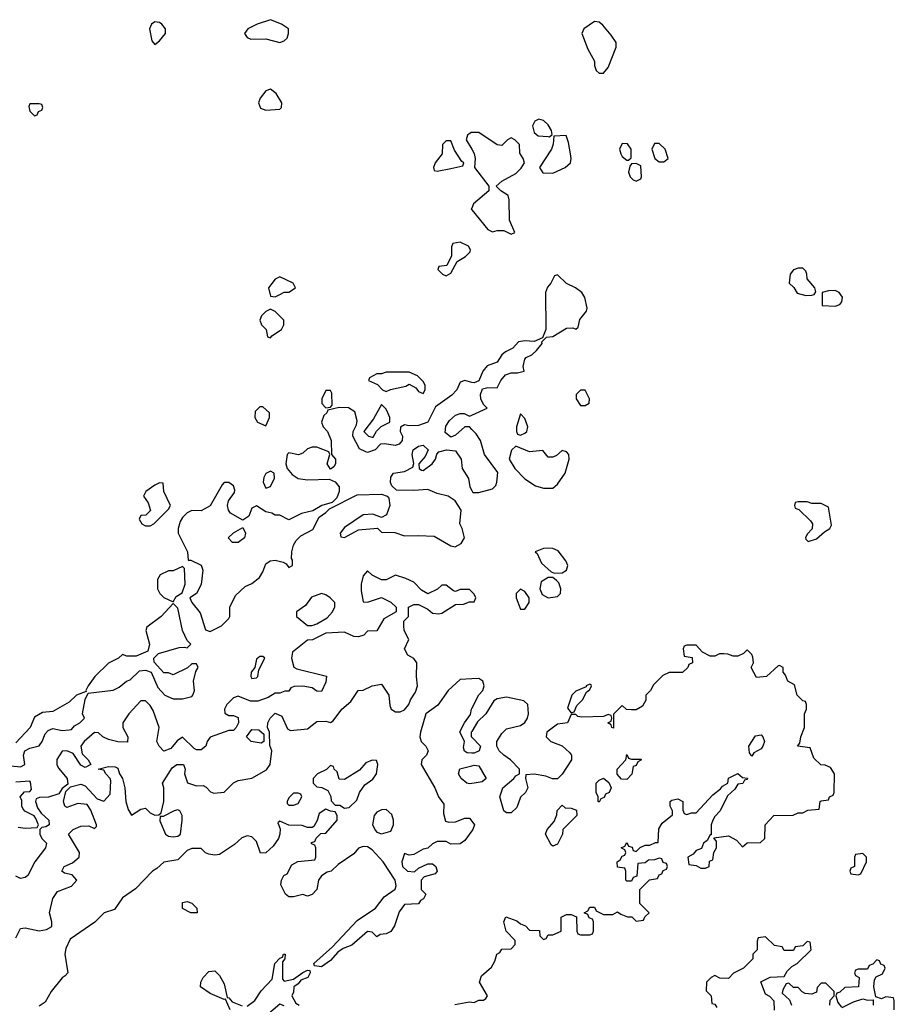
# Model space of a CAD drawing. Header units: inches. Extents: x 2701323 to 2964515, y 494916 to 722124.
# Tile 220 of 256: x 2788046 to 2791826, y 624514 to 628769. Entities that reach past the tile are written whole.
import ezdxf

# ---------------------------------------------------------------- set-up
doc = ezdxf.new("R2010")
doc.units = ezdxf.units.IN
doc.header["$MEASUREMENT"] = 0
doc.layers.add('C7682', color=7, linetype='Continuous')
doc.layers.add('C7692', color=7, linetype='Continuous')

msp = doc.modelspace()

# ---------------------------------------------------------------- linework, layer by layer
at = {"layer": 'C7682', "color": 2, "elevation": 2}
for points in [[(2788630, 628759.3), (2788616, 628750), (2788607.7, 628730), (2788618, 628678), (2788630, 628662), (2788650, 628678), (2788676, 628710), (2788676, 628730), (2788661.2, 628750), (2788650, 628757)], [(2789130, 628769.2), (2789072, 628750), (2789032, 628730), (2789018, 628710), (2789030, 628692), (2789045.4, 628685.4), (2789110, 628686), (2789170, 628671.3), (2789190, 628678), (2789202, 628690), (2789208.7, 628710), (2789208, 628730), (2789178, 628750)], [(2789130, 628468.7), (2789110, 628462), (2789086, 628430), (2789078, 628410), (2789086.4, 628386.4), (2789110, 628378), (2789170, 628382), (2789178, 628390), (2789179, 628410), (2789155.3, 628450)], [(2788130, 628406), (2788090, 628406), (2788086, 628394), (2788090, 628374), (2788110, 628354), (2788122, 628358), (2788127.3, 628372.7), (2788142, 628378), (2788146, 628390), (2788142, 628402)], [(2789910, 628246), (2789890, 628246), (2789874, 628230), (2789872, 628190), (2789842, 628150), (2789834, 628130), (2789838, 628118), (2789850, 628114), (2789910, 628126), (2789962, 628138), (2789966, 628150), (2789956.4, 628156.4), (2789924.7, 628204.7)], [(2789950, 627808), (2789918, 627802), (2789912.7, 627787.3), (2789912, 627748), (2789892.7, 627707.3), (2789858, 627702), (2789854, 627690), (2789874, 627670), (2789890, 627662), (2789910, 627674), (2789936.4, 627723.6), (2789973.6, 627746.4), (2789993.6, 627766.4), (2789994.6, 627774.6), (2789986, 627790)], [(2789170, 627658), (2789150, 627648), (2789122, 627610), (2789130, 627574), (2789150, 627572), (2789170, 627582), (2789188.9, 627591.1), (2789210, 627591.3), (2789238, 627610), (2789228, 627630)], [(2789130, 627518), (2789110, 627508), (2789092, 627490), (2789084.7, 627470), (2789092, 627450), (2789112, 627430), (2789118, 627398), (2789130, 627394), (2789136.4, 627403.6), (2789178, 627430), (2789188, 627450), (2789188, 627470), (2789150, 627508)], [(2789730, 627246), (2789630, 627246), (2789610, 627238), (2789590, 627238), (2789558, 627222), (2789554, 627210), (2789592.7, 627192.7), (2789614, 627170), (2789630, 627162), (2789648.4, 627171.6), (2789714.6, 627185.4), (2789730, 627194), (2789758, 627178), (2789770, 627162), (2789790, 627154), (2789798, 627170), (2789798, 627190), (2789790, 627206), (2789766, 627230)], [(2789390, 627166), (2789370, 627166), (2789352, 627130), (2789352, 627110), (2789370, 627092), (2789390, 627094), (2789396.4, 627103.6), (2789394.6, 627154.6)], [(2789096.4, 627096.4), (2789083.6, 627096.4), (2789063.6, 627076.4), (2789062, 627050), (2789074, 627030), (2789110, 627014), (2789126, 627050), (2789126, 627070)], [(2789610, 627106), (2789576, 627044), (2789534, 626990), (2789554, 626970), (2789570, 626964.7), (2789574.6, 626965.4), (2789588.7, 626991.3), (2789608.7, 627011.3), (2789646, 627030), (2789646, 627050), (2789638, 627070), (2789630, 627086)], [(2789130, 626818), (2789110, 626808), (2789101, 626790), (2789098, 626770), (2789110, 626744.7), (2789130, 626752), (2789147.3, 626787.3), (2789146, 626810)], [(2788650, 626768), (2788630, 626758), (2788592, 626730), (2788582, 626710), (2788601, 626681), (2788612, 626648), (2788592, 626628), (2788570, 626626), (2788562, 626610), (2788574, 626590), (2788590, 626582), (2788610, 626582), (2788626, 626590), (2788690, 626654), (2788698, 626670), (2788668.7, 626730), (2788666, 626766)], [(2788990, 626509.2), (2788966, 626510), (2788948, 626530), (2788970, 626552), (2789010, 626574), (2789022, 626550), (2789018, 626530)], [(2788750, 626406), (2788710, 626388), (2788690, 626388), (2788654, 626370), (2788642, 626350), (2788642, 626310), (2788652, 626290), (2788670, 626272), (2788710, 626254), (2788723.1, 626276.9), (2788748.4, 626291.6), (2788762, 626330), (2788758, 626398)], [(2789350, 626289), (2789306.8, 626273.2), (2789282, 626238), (2789242, 626210), (2789242, 626190), (2789290, 626151.3), (2789310, 626151.3), (2789330, 626158), (2789375.3, 626184.7), (2789398, 626210), (2789408.4, 626231.6), (2789408.7, 626250), (2789388.7, 626270), (2789370, 626284)], [(2789096.4, 626016.4), (2789083.6, 626016.4), (2789070, 626006), (2789062, 625970), (2789046, 625950), (2789044.7, 625930), (2789050, 625922), (2789070, 625924.7), (2789075.3, 625930), (2789080.4, 625959.6), (2789106, 626010)], [(2789090, 625642), (2789046, 625650), (2789026, 625670), (2789050, 625702), (2789079.6, 625699.6), (2789102, 625682), (2789102, 625650)], [(2789570, 625568.7), (2789542, 625558), (2789514.8, 625525.2), (2789450, 625486), (2789427.3, 625487.3), (2789418, 625518), (2789406, 625530), (2789402, 625542), (2789390, 625546), (2789371.6, 625528.4), (2789334, 625510), (2789314, 625490), (2789314, 625470), (2789330, 625454), (2789351.6, 625451.6), (2789378, 625438), (2789391.6, 625411.6), (2789392.7, 625392.7), (2789410, 625374), (2789430, 625374), (2789450, 625362), (2789470, 625364.7), (2789503.1, 625396.9), (2789515.3, 625430), (2789538, 625462), (2789572.9, 625487.1), (2789588.7, 625510), (2789594, 625550), (2789588, 625568)], [(2789250, 625426), (2789230, 625426), (2789210, 625406), (2789202, 625390), (2789202, 625382), (2789210, 625374), (2789230, 625374), (2789250, 625382), (2789266, 625410), (2789262, 625422)], [(2788730, 625354), (2788714, 625350), (2788666, 625326), (2788654, 625326), (2788652.7, 625307.3), (2788676, 625250), (2788690, 625240.7), (2788710, 625237.3), (2788730, 625241), (2788742, 625250), (2788749, 625310), (2788748.7, 625330), (2788738, 625350)], [(2789630, 625355.3), (2789610, 625354), (2789590, 625344), (2789578.8, 625330), (2789570.8, 625290), (2789584.5, 625264.5), (2789590, 625258), (2789610, 625251), (2789650, 625262), (2789662, 625290), (2789662, 625310), (2789654, 625334)], [(2788810, 624908.7), (2788786, 624910), (2788750, 624928), (2788750, 624954), (2788770, 624958), (2788790.9, 624950.9), (2788812, 624930), (2788814, 624910)]]:
    msp.add_lwpolyline(points, close=True, dxfattribs=at)
for points in [[(2790000, 628282), (2789998, 628282), (2789982, 628270), (2789976, 628250), (2790000, 628209.2)], [(2790000, 627955), (2789998, 627950), (2790000, 627947.6)], [(2790000, 627201.8), (2789970, 627209.2), (2789950, 627202), (2789934.8, 627170), (2789913.2, 627146.8), (2789844, 627096), (2789810.4, 627029.6), (2789770, 627015.1), (2789730, 627014), (2789710, 627018), (2789692, 627008), (2789691.3, 626990), (2789700.7, 626970), (2789699.1, 626950), (2789685.8, 626934.2), (2789669.6, 626929.6), (2789623.5, 626936.5), (2789605.4, 626934.6), (2789582, 626910), (2789550, 626899), (2789542, 626902), (2789515.3, 626915.3), (2789486, 626970), (2789488, 626990), (2789502, 627018), (2789504.7, 627035.3), (2789494.7, 627074.7), (2789467.7, 627092.3), (2789426.4, 627093.6), (2789378, 627082), (2789374, 627070), (2789361, 627059), (2789351.3, 627030), (2789358, 627010), (2789376, 626990), (2789392, 626950), (2789394, 626890), (2789411, 626870), (2789411, 626850), (2789403.6, 626836.4), (2789390, 626826), (2789375.3, 626850), (2789386, 626890), (2789382, 626902), (2789330, 626922), (2789310, 626922), (2789290, 626915.3), (2789270, 626895.3), (2789250.9, 626889.1), (2789210, 626898), (2789202, 626890), (2789196, 626850), (2789202, 626830), (2789223.5, 626803.5), (2789250, 626786), (2789290, 626781), (2789383.6, 626783.6), (2789410, 626771.3), (2789426.8, 626750), (2789427.3, 626730), (2789417.3, 626702.7), (2789396.9, 626683.1), (2789352, 626670), (2789313.4, 626646.6), (2789264.9, 626635.1), (2789210, 626608), (2789170, 626628), (2789150, 626628), (2789136.4, 626636.4), (2789110, 626642), (2789070, 626668), (2789050, 626658), (2789036, 626624), (2789010, 626606), (2788957.2, 626637.2), (2788948.7, 626650), (2788944, 626670), (2788948.7, 626690), (2788974.8, 626725.2), (2788976.5, 626736.5), (2788970, 626755.3), (2788950, 626768.7), (2788930, 626768.7), (2788920.7, 626759.3), (2788870, 626668), (2788830, 626646), (2788790, 626648), (2788770, 626638), (2788750, 626618), (2788739.8, 626600.2), (2788731, 626570), (2788730.8, 626550), (2788771, 626470), (2788774, 626434), (2788786, 626434), (2788830, 626412), (2788838, 626390), (2788830, 626328), (2788810, 626288.7), (2788782, 626270), (2788791, 626250), (2788826, 626206), (2788850, 626132), (2788870, 626124.7), (2788918, 626150), (2788950, 626182), (2788954, 626190), (2788954, 626230), (2788979, 626281), (2789020.2, 626319.8), (2789050, 626332), (2789082, 626358), (2789097.2, 626382.8), (2789110, 626418), (2789129.4, 626430.6), (2789150, 626433.4), (2789185.4, 626425.4), (2789198, 626418), (2789210, 626402), (2789226, 626410), (2789226, 626434), (2789221.2, 626441.2), (2789222.9, 626470), (2789230, 626498), (2789241.7, 626518.3), (2789261.6, 626538.4), (2789313.4, 626566.6), (2789340.5, 626619.5), (2789370, 626638.8), (2789385.2, 626654.8), (2789504.2, 626715.8), (2789610, 626718.8), (2789634, 626710), (2789642, 626702), (2789646, 626670), (2789631.1, 626628.9), (2789610, 626618), (2789572.5, 626632.5), (2789530, 626628.7), (2789450, 626575.3), (2789432, 626550), (2789434, 626534), (2789450, 626532), (2789510, 626564.7), (2789592, 626572), (2789610, 626554), (2789667.3, 626552.7), (2789710, 626538), (2789770, 626540.7), (2789836.9, 626536.9), (2789910, 626496), (2789928.4, 626491.6), (2789954.6, 626505.4), (2789968, 626530), (2789959, 626570), (2789948.7, 626590), (2789954, 626650), (2789928.7, 626690), (2789898, 626710), (2789850, 626721.2), (2789810, 626739), (2789750, 626734), (2789675.3, 626735.3), (2789654.6, 626754.6), (2789648.9, 626768.9), (2789650, 626792), (2789662, 626810), (2789710, 626817.3), (2789744.7, 626835.3), (2789749.3, 626850.7), (2789742.9, 626890), (2789746.6, 626910), (2789770, 626926.8), (2789790, 626930.5), (2789812, 626910), (2789798, 626882), (2789771.3, 626850), (2789772, 626830), (2789782.8, 626822.8), (2789790, 626821), (2789829, 626850), (2789844, 626870), (2789848.4, 626891.6), (2789858, 626902), (2789890.9, 626910.9), (2789930, 626906), (2789954, 626870), (2789958, 626830), (2789986.4, 626786.4), (2789991.3, 626750), (2790000, 626734.5)], [(2790000, 626998.8), (2789990, 627009.2), (2789970, 627009.3), (2789930, 626973.2), (2789910, 626965.2), (2789885.6, 626985.6), (2789887.6, 627012.4), (2789903.5, 627036.5), (2789930, 627060.7), (2789950, 627067.3), (2789966.8, 627066.8), (2789990, 627056), (2790000, 627060.5)], [(2790000, 626296), (2789990, 626306), (2789950, 626306), (2789930, 626298), (2789920.4, 626300.4), (2789890, 626326), (2789870, 626326), (2789851.6, 626308.4), (2789810, 626288), (2789783.1, 626303.1), (2789750, 626338), (2789714.6, 626354.6), (2789670, 626368), (2789630, 626348), (2789610, 626348), (2789570, 626368), (2789550, 626388), (2789530, 626366), (2789522, 626330), (2789521.4, 626301.4), (2789530, 626254), (2789550, 626251.3), (2789610, 626272), (2789650, 626252), (2789674, 626230), (2789674, 626210), (2789619.6, 626180.4), (2789590, 626128), (2789550, 626126), (2789534, 626110), (2789510, 626102), (2789490, 626104), (2789450, 626122), (2789370, 626118), (2789311.1, 626088.9), (2789290, 626088), (2789224.7, 626035.3), (2789221, 626010), (2789231.6, 625971.6), (2789243.6, 625963.6), (2789372, 625932), (2789370, 625906), (2789350, 625866), (2789330, 625868), (2789310, 625882), (2789270, 625888.7), (2789232.7, 625887.3), (2789218, 625882), (2789210, 625868), (2789192.7, 625867.3), (2789170, 625858), (2789150, 625858), (2789119.6, 625840.4), (2789075.3, 625824.7), (2789044, 625824), (2788990, 625846), (2788970, 625838), (2788942, 625810), (2788932, 625790), (2788932.7, 625772.7), (2788950, 625762), (2788970, 625762), (2788990, 625754), (2788992, 625730), (2788982, 625710), (2788970, 625698), (2788950, 625698), (2788870, 625668.7), (2788856, 625650), (2788850.6, 625629.4), (2788830, 625614), (2788810, 625614), (2788800.2, 625620.2), (2788750, 625668), (2788727.1, 625652.9), (2788699.8, 625620.2), (2788670, 625608.7), (2788649.4, 625629.4), (2788639, 625650), (2788649, 625710), (2788623.1, 625783.1), (2788610, 625806), (2788590, 625826), (2788570, 625826), (2788518, 625770), (2788492, 625730), (2788492, 625710), (2788514, 625670), (2788512.7, 625647.3), (2788471, 625649), (2788430, 625659), (2788406, 625670), (2788387.3, 625687.3), (2788370, 625688), (2788324.7, 625650), (2788311, 625630), (2788316, 625596), (2788342, 625570), (2788354, 625550), (2788330, 625538), (2788310, 625548), (2788278, 625598), (2788250, 625609), (2788230, 625608.7), (2788207.5, 625572.5), (2788206.8, 625550), (2788214.4, 625534.4), (2788252, 625490), (2788254, 625466), (2788230, 625446), (2788216, 625424), (2788170.9, 625409.1), (2788132.7, 625407.3), (2788118, 625402), (2788114, 625390), (2788123.6, 625363.6), (2788139.6, 625339.6), (2788172, 625310), (2788174, 625290), (2788159.6, 625280.4), (2788142, 625278), (2788134, 625270), (2788134, 625250), (2788142, 625230), (2788162, 625210), (2788158, 625190), (2788111.3, 625130), (2788082, 625070), (2788070, 625062), (2788050, 625058), (2788030, 625068)], [(2788010, 625544.9), (2788050, 625541), (2788068, 625550), (2788062.7, 625590), (2788069, 625610), (2788090, 625620.7), (2788130, 625631.3), (2788144, 625650), (2788156.5, 625683.5), (2788170, 625698), (2788190, 625706), (2788230, 625698), (2788260.4, 625699.6), (2788270, 625702), (2788283.1, 625716.9), (2788306, 625730), (2788326, 625750), (2788318, 625770), (2788328.9, 625831.1), (2788342, 625858), (2788450, 625871), (2788476, 625884), (2788508, 625910), (2788524, 625916), (2788564.7, 625955.3), (2788590, 625958), (2788614, 625950), (2788643.6, 625883.6), (2788674, 625850), (2788710, 625834), (2788750, 625834), (2788790, 625844.7), (2788795.3, 625850), (2788802, 625870), (2788798, 625910), (2788808, 625952), (2788818, 625970), (2788810, 625986), (2788790, 625986), (2788771.6, 625968.4), (2788710, 625938), (2788690, 625946), (2788670, 625946), (2788627.3, 625992.7), (2788626, 626010), (2788646, 626030), (2788736, 626056), (2788758, 626058), (2788770, 626054), (2788786, 626070), (2788770, 626086), (2788749.6, 626129.6), (2788730, 626226), (2788710, 626246), (2788658, 626190), (2788596, 626144), (2788591.1, 626128.9), (2788606.8, 626070), (2788599.8, 626040.2), (2788550, 626018), (2788510, 626018), (2788490, 626026), (2788474, 626010), (2788430, 625988), (2788371, 625930), (2788342.8, 625890), (2788332, 625870), (2788334, 625866), (2788292, 625850), (2788259.8, 625820.2), (2788190, 625779), (2788145.4, 625774.6), (2788110, 625755.3), (2788091, 625710), (2788030, 625644)], [(2788030, 624802), (2788050, 624842), (2788070, 624844.7), (2788130, 624831), (2788162, 624838), (2788186, 624850), (2788186, 624870), (2788175.3, 624910), (2788189.3, 624970.7), (2788210, 625002), (2788270, 625024.7), (2788294, 625050), (2788273.6, 625073.6), (2788240.4, 625080.4), (2788228.7, 625088.7), (2788238, 625110), (2788275.1, 625124.9), (2788304, 625150), (2788305.2, 625170), (2788258, 625250), (2788278, 625270), (2788310, 625284), (2788345.4, 625285.4), (2788370, 625274), (2788378, 625282), (2788378, 625290), (2788353.2, 625353.2), (2788337.5, 625377.5), (2788298, 625382), (2788250, 625364), (2788242, 625370), (2788235.3, 625390), (2788246, 625434), (2788266, 625454), (2788310, 625464.7), (2788330, 625458), (2788381.4, 625401.4), (2788410, 625391.3), (2788437.2, 625422.8), (2788440.4, 625480.4), (2788438, 625490), (2788418, 625510), (2788410, 625526), (2788386, 625530), (2788430, 625542), (2788459.6, 625539.6), (2788470, 625534), (2788478, 625510), (2788490.8, 625490), (2788501, 625450), (2788504.7, 625390), (2788515.3, 625355.3), (2788530, 625332), (2788570, 625358), (2788590, 625362), (2788610, 625342), (2788630, 625332), (2788647.3, 625332.7), (2788658, 625342), (2788668.9, 625391.1), (2788669.1, 625449.1), (2788664, 625470), (2788704.7, 625535.3), (2788726, 625550), (2788754, 625550), (2788762, 625530), (2788758, 625510), (2788771.3, 625471.3), (2788810, 625458), (2788839.6, 625459.6), (2788852.7, 625452.7), (2788871.6, 625431.6), (2788886, 625426), (2788930, 625431.3), (2788970, 625471), (2788990, 625481), (2789050, 625491), (2789112.7, 625527.3), (2789129, 625550), (2789135.3, 625610), (2789127.3, 625632.7), (2789126, 625690), (2789118, 625710), (2789119, 625730), (2789129.1, 625750.9), (2789150, 625772), (2789179.1, 625759.1), (2789204, 625704), (2789216.9, 625696.9), (2789290, 625704.7), (2789330, 625736), (2789370, 625738), (2789390, 625732), (2789400.4, 625739.6), (2789439, 625790), (2789478, 625822), (2789509.4, 625870.6), (2789530, 625871.3), (2789570, 625891), (2789610, 625898), (2789641, 625850), (2789645.4, 625805.4), (2789652, 625790), (2789670, 625778), (2789690, 625778), (2789710, 625786), (2789728.7, 625810), (2789735.3, 625830), (2789756.5, 625863.5), (2789765.2, 625890), (2789760.9, 625930), (2789762, 625990), (2789750, 626008), (2789723.1, 626023.1), (2789708.7, 626050), (2789728, 626090), (2789708, 626130), (2789706, 626150), (2789706, 626170), (2789726, 626190), (2789726, 626230), (2789750, 626242), (2789770, 626242), (2789810, 626222), (2789830, 626204.7), (2789858, 626202), (2789870, 626204.7), (2789930, 626242), (2789963.6, 626243.6), (2789990, 626254), (2790000, 626254)], [(2790000, 625920.5), (2789950, 625918), (2789898, 625870), (2789853.2, 625806.8), (2789802, 625770), (2789778, 625690), (2789776, 625670), (2789781, 625650), (2789802, 625630), (2789812, 625610), (2789804.7, 625590), (2789784.7, 625570), (2789781, 625550), (2789841, 625450), (2789856, 625410), (2789878.8, 625378.8), (2789878, 625338), (2789886, 625306), (2789901, 625301), (2789930, 625302.8), (2789970, 625318), (2789990, 625318), (2790000, 625304.9)], [(2790000, 625599.4), (2789980.2, 625600.2), (2789968, 625608), (2789964, 625624), (2789968, 625650), (2789948.9, 625691.1), (2789968, 625730), (2789994, 625766), (2789999, 625790), (2790000, 625792)], [(2790000, 625693.3), (2789998, 625690), (2789998, 625670), (2790000, 625668)], [(2790000, 625468), (2789990, 625466.6), (2789978, 625470), (2789954, 625490), (2789942, 625510), (2789948.7, 625531.3), (2790000, 625544.3)], [(2788039.6, 625279.6), (2788070, 625274.8), (2788122, 625278), (2788128, 625290), (2788116.4, 625316.4), (2788108.4, 625328.4), (2788069, 625349), (2788060.2, 625360.2), (2788055.3, 625370), (2788055.3, 625395.3), (2788048, 625410), (2788067.3, 625432.7), (2788090, 625434), (2788098, 625442), (2788093.6, 625473.6), (2788090, 625478), (2788030, 625474)], [(2790000, 625263.5), (2789970, 625222), (2789950, 625208), (2789910, 625206), (2789890, 625218), (2789850, 625218), (2789830, 625208), (2789810.8, 625189.2), (2789790, 625184), (2789750, 625162), (2789730, 625158), (2789710, 625166), (2789698, 625130), (2789701, 625110), (2789722, 625090), (2789753.2, 625086.8), (2789770, 625102), (2789810, 625121), (2789830, 625121), (2789844.7, 625110), (2789851, 625090), (2789842, 625078), (2789794.8, 625065.2), (2789781, 625050), (2789782, 625010), (2789802, 624990), (2789791.3, 624970), (2789778, 624962), (2789770, 624948.7), (2789710, 624946), (2789686.4, 624913.6), (2789666.4, 624853.6), (2789650, 624828), (2789630, 624818), (2789604.7, 624815.3), (2789590, 624806), (2789570, 624826), (2789550, 624828), (2789482, 624770), (2789444.5, 624755.5), (2789420.7, 624739.3), (2789390, 624704), (2789350, 624675.3), (2789320.4, 624680.4), (2789318, 624690), (2789398, 624762), (2789504.5, 624875.5), (2789584, 624930), (2789622, 624978), (2789669, 625011), (2789674, 625026), (2789669.2, 625050), (2789617.2, 625130), (2789570, 625182), (2789550, 625194), (2789530, 625195.3), (2789510, 625188.7), (2789490, 625164), (2789422, 625118), (2789392, 625090), (2789374.8, 625085.2), (2789350.9, 625069.1), (2789338, 625050), (2789331, 625010), (2789310, 624988.7), (2789290, 624982), (2789270, 624988.7), (2789230, 624979), (2789210, 624979), (2789195.3, 624990), (2789175.3, 625030), (2789178, 625050), (2789188, 625070), (2789202, 625078), (2789223.1, 625116.9), (2789248.4, 625131.6), (2789322, 625138), (2789326, 625150), (2789326, 625190), (2789322, 625202), (2789307.3, 625207.3), (2789307.3, 625212.7), (2789322, 625218), (2789327.3, 625232.7), (2789348, 625252), (2789370, 625254), (2789418, 625310), (2789418, 625330), (2789410, 625346), (2789390, 625348), (2789370, 625358), (2789341, 625339), (2789331.6, 625308.4), (2789318, 625282), (2789310, 625278), (2789290, 625278), (2789267.3, 625287.3), (2789210, 625288), (2789170, 625306), (2789162, 625298), (2789172, 625272), (2789171.1, 625248.9), (2789164.7, 625230), (2789142, 625198), (2789110, 625168), (2789087.3, 625167.3), (2789070, 625218), (2789050, 625238), (2789030, 625242), (2789006.4, 625233.6), (2788974.8, 625205.2), (2788910, 625162), (2788890, 625158), (2788863.1, 625163.1), (2788850, 625168), (2788830, 625188), (2788790, 625188), (2788770, 625178), (2788730, 625138), (2788670, 625129), (2788639.5, 625100.5), (2788621, 625090), (2788547.1, 625012.9), (2788490, 624974), (2788456, 624924), (2788412, 624910), (2788371.1, 624868.9), (2788263.8, 624796.2), (2788245.2, 624754.8), (2788241, 624730), (2788254, 624650), (2788243.6, 624636.4), (2788230, 624628.7), (2788182, 624570), (2788156.9, 624523.1), (2788130, 624506)], [(2789030, 624506), (2789062, 624530), (2789090, 624572), (2789138, 624622), (2789149.3, 624690.7), (2789170, 624714), (2789182, 624718), (2789186, 624730), (2789194, 624730), (2789192, 624710), (2789182, 624698), (2789182, 624622), (2789190, 624614), (2789230, 624622), (2789270, 624651.3), (2789290, 624662), (2789299.6, 624659.6), (2789302, 624650), (2789291.3, 624630), (2789262, 624618), (2789250, 624602), (2789231.1, 624588.9), (2789230, 624566), (2789222, 624550), (2789239.6, 624519.6), (2789254, 624510)], [(2788955.3, 624490), (2788936.4, 624536.4), (2788930, 624535.3), (2788870, 624561.2), (2788828, 624590), (2788828.7, 624610), (2788839, 624630), (2788863.7, 624656.3), (2788890, 624658), (2788910, 624638), (2788930, 624602), (2788943.6, 624543.6), (2788950, 624542), (2788964.7, 624524.7), (2789007.3, 624507.3)], [(2789190, 624508), (2789170, 624515.3), (2789102.5, 624457.5)], [(2789926.6, 624513.4), (2789990, 624524.7), (2790000, 624523.3)]]:
    msp.add_lwpolyline(points, dxfattribs=at)
at = {"layer": 'C7692', "color": 2, "elevation": 2}
for points in [[(2790530, 628762), (2790484.7, 628730), (2790476, 628710), (2790501.3, 628641.3), (2790530.8, 628590), (2790531, 628571), (2790538, 628550), (2790550, 628538), (2790570, 628538), (2790590, 628562), (2790624.5, 628650), (2790623.7, 628670), (2790602.7, 628702.7), (2790566, 628746), (2790550, 628758)], [(2790290, 628339), (2790272, 628330), (2790262, 628310), (2790270, 628282), (2790286.8, 628266.8), (2790330, 628264.7), (2790336.4, 628263.6), (2790347.3, 628272.7), (2790344, 628290), (2790330, 628315.3), (2790310, 628334)], [(2790408, 628268), (2790354, 628266), (2790351.3, 628231.3), (2790344.7, 628210), (2790292, 628130), (2790307.1, 628107.1), (2790350, 628106), (2790404, 628130), (2790426, 628150), (2790429.4, 628170), (2790426.6, 628190), (2790418.6, 628238.6)], [(2790650, 628234), (2790638.8, 628210), (2790644, 628190), (2790650, 628178), (2790670, 628162), (2790678, 628162), (2790688.4, 628171.6), (2790689, 628210), (2790672.7, 628232.7)], [(2790810, 628234), (2790790, 628234), (2790778.8, 628210), (2790791, 628170), (2790810, 628154.8), (2790830, 628154.8), (2790849, 628170), (2790836, 628210)], [(2790710, 628148), (2790690, 628146), (2790683.6, 628136.4), (2790678, 628110), (2790684.7, 628090), (2790696.9, 628076.9), (2790710, 628071.3), (2790730, 628082), (2790733.2, 628090), (2790730, 628138)], [(2791430, 627695.3), (2791410, 627695.3), (2791390, 627688.7), (2791376, 627670), (2791372, 627630), (2791391.1, 627611.1), (2791406.8, 627586.8), (2791443.1, 627576.9), (2791470, 627578), (2791479, 627581), (2791487.3, 627592.7), (2791482, 627610), (2791449, 627649), (2791448.7, 627670), (2791443.1, 627683.1)], [(2791570, 627599), (2791542, 627598), (2791514, 627590), (2791514, 627534), (2791570, 627531.3), (2791590, 627538), (2791599, 627550), (2791602, 627570), (2791588, 627590)], [(2790470, 627168.7), (2790451.3, 627150), (2790451.3, 627130), (2790470, 627102), (2790490, 627102), (2790508, 627112), (2790508.7, 627130), (2790490, 627168)], [(2790210, 627066), (2790194, 627010), (2790194, 626990), (2790198, 626978), (2790210, 626974), (2790230, 626982), (2790238, 626990), (2790242, 627010), (2790230, 627046)], [(2790190, 626926), (2790171.6, 626908.4), (2790162, 626870), (2790186, 626830), (2790230, 626784.7), (2790275.3, 626755.3), (2790310, 626744.7), (2790350, 626744.7), (2790370, 626762), (2790404, 626810), (2790421.2, 626870), (2790419, 626890), (2790410, 626902), (2790390, 626908), (2790366, 626886), (2790350, 626878), (2790330, 626878), (2790307.3, 626907.3), (2790250, 626902)], [(2791450, 626686), (2791410, 626686), (2791398, 626682), (2791394, 626670), (2791398, 626658), (2791412.7, 626652.7), (2791463.6, 626603.6), (2791472, 626590), (2791471.6, 626568.4), (2791450, 626546), (2791442, 626530), (2791443.6, 626523.6), (2791454, 626514), (2791490, 626526), (2791524, 626556), (2791548, 626570), (2791554.6, 626585.4), (2791542, 626662), (2791510, 626678), (2791470, 626678)], [(2790330, 626486), (2790310, 626484), (2790274, 626470), (2790282, 626462), (2790301.1, 626421.1), (2790342.8, 626382.8), (2790356.9, 626376.9), (2790390, 626378.8), (2790408.7, 626390), (2790415.3, 626410), (2790406, 626430), (2790373.6, 626473.6), (2790350, 626483.7)], [(2790330, 626359), (2790299.6, 626340.4), (2790294.8, 626310), (2790304.9, 626284.9), (2790330, 626270.7), (2790370, 626276), (2790384, 626290), (2790385.2, 626310), (2790376, 626336), (2790366, 626346), (2790350, 626358)], [(2790210, 626308), (2790192, 626290), (2790191.3, 626270), (2790210, 626222), (2790230, 626222), (2790248.7, 626250), (2790248.7, 626270), (2790230, 626298)], [(2790510, 625898), (2790494, 625890), (2790494, 625886), (2790450, 625868), (2790432, 625850), (2790414, 625794), (2790430, 625774), (2790442, 625778), (2790454.6, 625805.4), (2790478, 625830), (2790496.4, 625863.6), (2790510, 625874), (2790518, 625890), (2790515.3, 625895.3)], [(2791210, 625586), (2791200.4, 625600.4), (2791198, 625630), (2791225.6, 625674.4), (2791250, 625678), (2791258, 625670), (2791264.7, 625650), (2791258, 625630), (2791250, 625618), (2791219.6, 625600.4)], [(2790690, 625574), (2790730, 625574), (2790734, 625570), (2790718, 625562), (2790710, 625546), (2790698, 625542), (2790691.6, 625508.4), (2790670, 625486), (2790647.3, 625487.3), (2790628, 625508), (2790628, 625530), (2790666, 625570), (2790670, 625594), (2790678, 625578)], [(2790550, 625388), (2790546, 625390), (2790546, 625410), (2790538, 625430), (2790538, 625470), (2790550, 625482), (2790570, 625492), (2790592.7, 625472.7), (2790602, 625450), (2790594, 625430), (2790578, 625422), (2790572.7, 625407.3), (2790558, 625402)], [(2790350, 625198), (2790343.1, 625203.1), (2790318, 625250), (2790326, 625270), (2790356.4, 625303.6), (2790367.3, 625332.7), (2790368.4, 625351.6), (2790390, 625374), (2790403.6, 625363.6), (2790430, 625362), (2790452.7, 625352.7), (2790454, 625330), (2790394, 625270), (2790392, 625250), (2790370, 625206)], [(2791690, 625166), (2791658, 625162), (2791654, 625150), (2791654, 625110), (2791638, 625102), (2791634, 625090), (2791638, 625078), (2791670, 625074), (2791682, 625078), (2791706, 625130), (2791706, 625150)]]:
    msp.add_lwpolyline(points, close=True, dxfattribs=at)
for points in [[(2790000, 627947.6), (2790070, 627862), (2790090, 627852), (2790110, 627858), (2790138, 627858), (2790170, 627842), (2790186, 627850), (2790163.1, 627903.1), (2790162, 627990), (2790158, 628010), (2790126, 628030), (2790106, 628050), (2790130, 628071.3), (2790190, 628104.7), (2790212.9, 628127.1), (2790228, 628150), (2790222, 628170), (2790208, 628192), (2790206, 628230), (2790186, 628250), (2790170, 628258), (2790154, 628250), (2790130, 628226), (2790110, 628228), (2790030, 628282), (2790000, 628282)], [(2790000, 628209.2), (2790010.8, 628190.8), (2790014.8, 628170), (2790011.3, 628130), (2790074, 628050), (2790074, 628030), (2790007.1, 627972.9), (2790000, 627955)], [(2790000, 627060.5), (2790066, 627090), (2790050, 627106), (2790039.3, 627130), (2790038, 627150), (2790046.6, 627173.4), (2790070, 627179.1), (2790110, 627178), (2790126, 627210), (2790145.4, 627234.6), (2790170, 627242.8), (2790197.2, 627242.8), (2790226, 627250), (2790222, 627270), (2790230, 627302), (2790235.3, 627310), (2790259.1, 627320.9), (2790280.2, 627339.8), (2790304, 627370), (2790303.1, 627376.9), (2790323.1, 627396.9), (2790350, 627400.7), (2790410, 627435.5), (2790436.8, 627436.8), (2790450, 627431.3), (2790459.3, 627440.7), (2790467, 627473), (2790495.3, 627510), (2790498, 627522), (2790489, 627569), (2790475.3, 627590), (2790448, 627610), (2790409.1, 627629.1), (2790370, 627666), (2790358, 627662), (2790342, 627630), (2790327.1, 627612.9), (2790318, 627590), (2790320.5, 627430), (2790306.4, 627393.6), (2790270, 627378), (2790230, 627382), (2790202.4, 627377.6), (2790178, 627350), (2790145.5, 627334.5), (2790130, 627321.2), (2790110.4, 627289.6), (2790066.9, 627273.1), (2790047.3, 627250), (2790030, 627208.7), (2790010, 627199.3), (2790000, 627201.8)], [(2790000, 626734.5), (2790005.2, 626725.2), (2790030, 626726), (2790090, 626742), (2790104, 626756), (2790109, 626770), (2790112.5, 626812.5), (2790054.5, 626890), (2790037.6, 626950), (2790019.1, 626979.1), (2790000, 626998.8)], [(2790000, 626254), (2790010, 626254), (2790018, 626270), (2790010, 626286), (2790000, 626296)], [(2790000, 624523.3), (2790010, 624522), (2790030, 624531.3), (2790050, 624532), (2790060.4, 624539.6), (2790068, 624550), (2790034, 624610), (2790042.7, 624637.3), (2790085.6, 624674.4), (2790100.2, 624699.8), (2790109, 624730), (2790122, 624738), (2790130, 624752), (2790170, 624754), (2790187.3, 624772.7), (2790188, 624790), (2790148.7, 624830), (2790138, 624870), (2790147.3, 624892.7), (2790195.3, 624875.3), (2790210, 624862), (2790232.7, 624852.7), (2790250, 624834), (2790292.7, 624832.7), (2790294, 624810), (2790310, 624794), (2790322, 624798), (2790330, 624814), (2790350, 624814), (2790386, 624830), (2790386, 624890), (2790410, 624902), (2790430, 624902), (2790452.7, 624892.7), (2790454, 624830), (2790458, 624818), (2790470, 624814), (2790510, 624814), (2790522, 624818), (2790526, 624830), (2790526, 624870), (2790522, 624882), (2790507.3, 624887.3), (2790502, 624902), (2790486, 624910), (2790502, 624918), (2790510, 624934), (2790530, 624934), (2790538, 624918), (2790570, 624902), (2790610, 624902), (2790630, 624914), (2790643.6, 624903.6), (2790672.7, 624892.7), (2790691.6, 624891.6), (2790710, 624874), (2790742, 624878), (2790747.3, 624892.7), (2790766, 624910), (2790726, 624950), (2790726, 625010), (2790768.4, 625051.6), (2790802, 625058), (2790810, 625074), (2790822, 625078), (2790827.3, 625092.7), (2790842, 625098), (2790846, 625110), (2790842, 625122), (2790827.3, 625127.3), (2790822, 625142), (2790810, 625146), (2790790, 625138), (2790763.6, 625136.4), (2790750, 625126), (2790718, 625122), (2790712.7, 625067.3), (2790698, 625062), (2790690, 625046), (2790670, 625046), (2790666, 625050), (2790666, 625090), (2790662, 625102), (2790630, 625106), (2790628, 625130), (2790642, 625138), (2790650, 625154), (2790662, 625158), (2790666, 625170), (2790662, 625182), (2790646, 625190), (2790662, 625198), (2790670, 625214), (2790678, 625198), (2790692.7, 625192.7), (2790698, 625178), (2790710, 625174), (2790728, 625192), (2790750, 625202), (2790770, 625202), (2790794, 625214), (2790806, 625214), (2790808, 625272), (2790823.1, 625296.9), (2790867.3, 625332.7), (2790868, 625350), (2790858, 625370), (2790858, 625390), (2790864, 625396), (2790890, 625402), (2790912, 625390), (2790912.7, 625352.7), (2790918, 625338), (2790930, 625334), (2790950, 625342), (2790970, 625342), (2791041.2, 625418.8), (2791075.3, 625444.7), (2791083.1, 625456.9), (2791106, 625470), (2791110, 625492), (2791150, 625512), (2791170, 625494), (2791191.6, 625491.6), (2791190, 625486), (2791178, 625482), (2791171.6, 625468.4), (2791150, 625466), (2791136.9, 625443.1), (2791104.7, 625415.3), (2791074, 625350), (2791050, 625326), (2791042, 625310), (2791034, 625290), (2791034, 625246), (2791030, 625246), (2791018, 625222), (2791002, 625210), (2790992.7, 625187.3), (2790970, 625178), (2790956.9, 625163.1), (2790934, 625150), (2790938, 625118), (2790970, 625114), (2790990, 625102), (2791010, 625102), (2791026, 625110), (2791027.3, 625132.7), (2791042, 625138), (2791046, 625170), (2791058, 625190), (2791058, 625218), (2791046, 625234), (2791110, 625242), (2791143.6, 625223.6), (2791170, 625194), (2791190, 625212), (2791247.3, 625212.7), (2791266, 625230), (2791268, 625290), (2791306, 625330), (2791388.4, 625331.6), (2791410, 625342), (2791430, 625342), (2791452.7, 625352.7), (2791502, 625358), (2791506, 625390), (2791510, 625394), (2791542, 625398), (2791546, 625410), (2791562, 625418), (2791566, 625430), (2791568, 625510), (2791550, 625538), (2791527.3, 625547.3), (2791508.4, 625548.4), (2791478, 625578), (2791462, 625622), (2791408, 625630), (2791418, 625642), (2791422, 625670), (2791438, 625710), (2791438, 625770), (2791446, 625790), (2791446, 625810), (2791442, 625822), (2791430, 625826), (2791406, 625850), (2791394.6, 625894.6), (2791366, 625910), (2791356.4, 625936.4), (2791346, 625950), (2791346, 625970), (2791330, 625978), (2791323.6, 625976.4), (2791274, 625930), (2791230, 625926), (2791208, 625970), (2791218, 625990), (2791214.6, 626014.6), (2791210, 626026), (2791190, 626046), (2791174, 626030), (2791150, 626018), (2791130, 626018), (2791107.3, 626027.3), (2791090, 626028), (2791070, 626028), (2791050, 626018), (2791030, 626018), (2790996.4, 626036.4), (2790970, 626066), (2790930, 626066), (2790918, 626062), (2790914, 626050), (2790918, 626018), (2790952.7, 626012.7), (2790954, 625990), (2790938, 625982), (2790934, 625970), (2790910, 625948), (2790852.7, 625947.3), (2790825.4, 625934.6), (2790785.4, 625894.6), (2790772, 625870), (2790752, 625850), (2790752, 625828), (2790738, 625802), (2790710, 625786), (2790690, 625786), (2790668.4, 625788.4), (2790650, 625806), (2790612.7, 625767.3), (2790612.7, 625707.3), (2790606, 625710), (2790602, 625722), (2790588, 625730), (2790602, 625738), (2790606, 625750), (2790602, 625762), (2790590, 625766), (2790570, 625758), (2790475.3, 625755.3), (2790458, 625758), (2790450, 625766), (2790430, 625766), (2790414, 625730), (2790370, 625724), (2790324.7, 625690), (2790322, 625670), (2790342, 625650), (2790390.6, 625630.6), (2790422, 625602), (2790431.3, 625590), (2790431, 625570), (2790390, 625508), (2790370, 625488.7), (2790348.9, 625488.9), (2790320.4, 625500.4), (2790270, 625508), (2790234, 625506), (2790232, 625490), (2790242, 625450), (2790232, 625430), (2790211.1, 625408.9), (2790195.3, 625364.7), (2790170, 625342), (2790150, 625342), (2790138, 625350), (2790121.2, 625410), (2790134, 625450), (2790182, 625490), (2790190, 625502), (2790206, 625510), (2790206, 625530), (2790168, 625570), (2790138, 625590), (2790118, 625610), (2790108, 625630), (2790108, 625650), (2790130, 625684.7), (2790150, 625704.7), (2790210, 625718.8), (2790230, 625731.3), (2790241.2, 625750), (2790245.2, 625770), (2790242, 625810), (2790225.2, 625825.2), (2790150, 625841.2), (2790110, 625834), (2790094.8, 625825.2), (2790061, 625770), (2790025.4, 625734.6), (2790000, 625693.3)], [(2790000, 625792), (2790030, 625852), (2790048, 625870), (2790054, 625890), (2790048, 625910), (2790030, 625922), (2790000, 625920.5)], [(2790000, 625668), (2790038, 625630), (2790032, 625610), (2790010, 625599), (2790000, 625599.4)], [(2790000, 625544.3), (2790010, 625546.8), (2790030, 625544.7), (2790062, 625490), (2790044.7, 625475.3), (2790010, 625469.3), (2790000, 625468)], [(2790000, 625304.9), (2790011.3, 625290), (2790004.7, 625270), (2790000, 625263.5)], [(2791308.4, 624488.4), (2791307.3, 624527.3), (2791288.4, 624548.4), (2791270, 624558), (2791248.9, 624611.1), (2791288.9, 624631.1), (2791350, 624634), (2791363.1, 624656.9), (2791383.1, 624676.9), (2791406, 624690), (2791466, 624750), (2791462, 624782), (2791450, 624786), (2791430, 624766), (2791398, 624762), (2791390, 624746), (2791350, 624746), (2791342, 624762), (2791308.4, 624768.4), (2791270, 624806), (2791238, 624802), (2791232.7, 624787.3), (2791234, 624750), (2791214, 624730), (2791214, 624710), (2791174, 624670), (2791131.6, 624648.4), (2791110, 624626), (2791072.7, 624627.3), (2791050, 624638), (2791034, 624630), (2791014, 624610), (2791012.7, 624572.7), (2791034, 624550), (2791038, 624518), (2791050, 624514), (2791059.6, 624499.6)], [(2791826, 624490), (2791826, 624530), (2791822, 624542), (2791790, 624546), (2791770, 624538), (2791746, 624546), (2791738, 624590), (2791740.4, 624619.6), (2791747.3, 624632.7), (2791774.6, 624645.4), (2791786, 624670), (2791782, 624682), (2791767.3, 624687.3), (2791762, 624702), (2791750, 624706), (2791732.7, 624687.3), (2791718, 624682), (2791710, 624666), (2791670, 624666), (2791658, 624662), (2791654, 624650), (2791658, 624638), (2791674, 624630), (2791671.1, 624588.9), (2791612.7, 624587.3), (2791590, 624566), (2791578, 624562), (2791574, 624550), (2791582, 624522), (2791598, 624502)], [(2791548, 624510), (2791548.4, 624531.6), (2791566, 624550), (2791566, 624570), (2791530, 624606), (2791510, 624606), (2791492.7, 624587.3), (2791490, 624566), (2791470, 624558), (2791440.4, 624560.4), (2791427.3, 624567.3), (2791410, 624586), (2791390, 624586), (2791370, 624606), (2791358, 624602), (2791343.6, 624576.4), (2791342, 624562), (2791372.7, 624532.7), (2791382, 624510)], [(2791600.4, 624499.6), (2791650, 624524.7), (2791690, 624538), (2791710, 624532), (2791734, 624534), (2791734, 624510)]]:
    msp.add_lwpolyline(points, dxfattribs=at)

doc.saveas('drawing.dxf')
